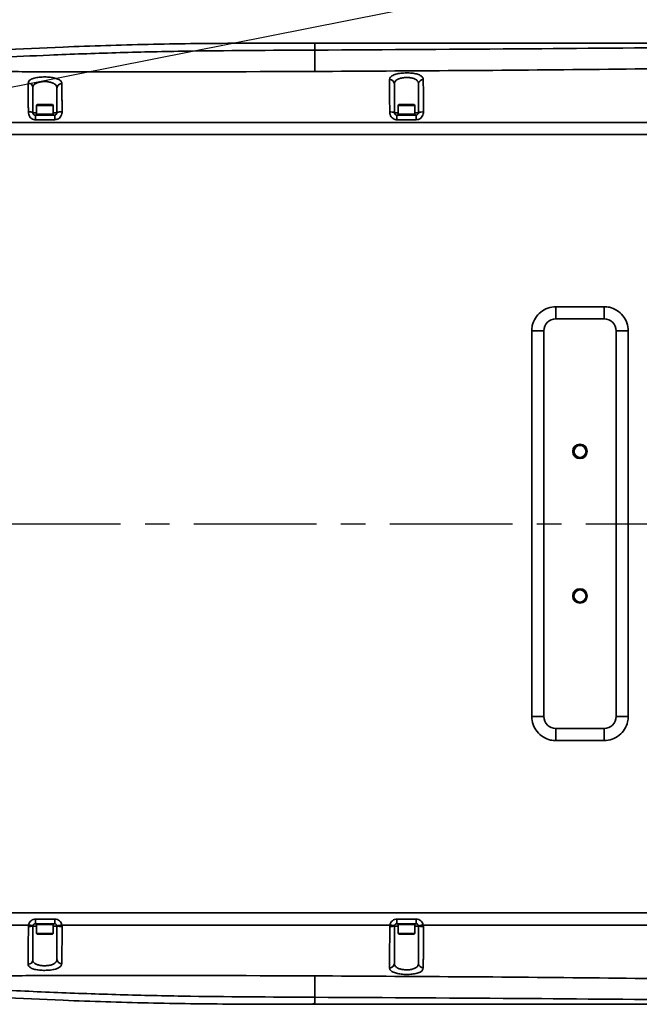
# Model space of a CAD drawing. Header units: millimetres. Extents: x -10540 to 6039, y -7467 to 6433.
# Tile 78 of 236: x -3473 to -3216, y -2253 to -1845. Entities that reach past the tile are written whole.
import ezdxf

# ---------------------------------------------------------------- set-up
doc = ezdxf.new("R2010")
doc.units = ezdxf.units.MM
doc.header["$LTSCALE"] = 8
doc.header["$PDSIZE"] = -1
doc.linetypes.add('CENTER', pattern=[10.16, 6.35, -1.27, 1.27, -1.27])
doc.layers.get('Defpoints').update_dxf_attribs({"true_color": 0x5e5e5e})
doc.layers.add('细实线层', color=7, linetype='Continuous')
doc.dimstyles.new('ISO-25', dxfattribs={"dimscale": 20, "dimtxt": 5, "dimasz": 6, "dimexe": 6, "dimexo": 0.625, "dimtad": 1, "dimtoh": 1, "dimdec": 0, "dimtxsty": 'Standard', "dimcen": 2.5, "dimclrd": 1, "dimclre": 1, "dimclrt": 4, "dimadec": 1, "dimazin": 2, "dimtfac": 1, "dimtdec": 0, "dimtmove": 0, "dimatfit": 0, "dimfxl": 1, "dimarcsym": 0})

# ---------------------------------------------------------------- blocks, each defined once
blk = doc.blocks.new('*D82')
at = {"color": 1, "lineweight": -2, "transparency": 16777216}
blk.add_line((-4390.83, -2053.67), (-1914.8, -1562.84), dxfattribs=at)
at = {"color": 1, "transparency": 16777216}
blk.add_solid([(-1918.68, -1543.23), (-1910.91, -1582.46), (-1797.09, -1539.51)], dxfattribs=at)
at = {"layer": 'Defpoints', "color": 0, "transparency": 16777216}
for p in [(-1797.09, -1539.51), (-4390.83, -2053.67)]:
    blk.add_point(p, dxfattribs=at)
at = {"color": 4, "transparency": 16777216, "insert": (-2280.77, -1551.29), "char_height": 100, "attachment_point": 5, "rotation": 11.2124}
blk.add_mtext('{\\H1.4x;R2644}', dxfattribs=at)
blk = doc.blocks.new('*U99')
at = {"color": 0, "linetype": 'CENTER', "transparency": 16777216}
blk.add_line((14.5, 0), (1735.63, 0), dxfattribs=at)
blk = doc.blocks.new('*D106')
at = {"layer": 'Defpoints', "color": 0, "transparency": 16777216}
for p in [(-3956.9, -1811.56), (-4390.83, -2053.67)]:
    blk.add_point(p, dxfattribs=at)
at = {"layer": '细实线层', "color": 1, "lineweight": -2, "transparency": 16777216}
for p, q in [((-3852.11, -1753.1), (-3557.28, -1588.6)), ((-3557.28, -1588.6), (-3268.94, -1588.6)), ((-4390.83, -2053.67), (-3956.9, -1811.56))]:
    blk.add_line(p, q, dxfattribs=at)
at = {"layer": '细实线层', "color": 1, "transparency": 16777216}
blk.add_solid([(-3861.85, -1735.63), (-3842.36, -1770.56), (-3956.9, -1811.56)], dxfattribs=at)
at = {"layer": '细实线层', "color": 4, "transparency": 16777216, "insert": (-3406.86, -1526.1), "char_height": 100, "attachment_point": 5}
blk.add_mtext('R497', dxfattribs=at)

msp = doc.modelspace()

# ---------------------------------------------------------------- linework, layer by layer
at = {"linetype": 'Continuous', "lineweight": 35}
for p, q in [((-3351.02, -1854.28), (-3350.83, -1854.27)), ((-3465.98, -1879.82), (-3466.33, -1880.17)), ((-3466.33, -1880.17), (-3466.33, -1883.82)), ((-3464.16, -1880.17), (-3466.33, -1880.17)), ((-3465.98, -1879.82), (-3464.03, -1879.82)), ((-3459.33, -1880.17), (-3464.16, -1880.17)), ((-3464.03, -1879.82), (-3459.68, -1879.82)), ((-3459.33, -1880.17), (-3459.68, -1879.82)), ((-3459.33, -1883.82), (-3459.33, -1880.17)), ((-3315.98, -1879.82), (-3316.33, -1880.17)), ((-3316.33, -1880.17), (-3316.33, -1883.82)), ((-3314.16, -1880.17), (-3316.33, -1880.17)), ((-3315.98, -1879.82), (-3314.03, -1879.82)), ((-3309.33, -1880.17), (-3314.16, -1880.17)), ((-3314.03, -1879.82), (-3309.68, -1879.82)), ((-3309.33, -1880.17), (-3309.68, -1879.82)), ((-3309.33, -1883.82), (-3309.33, -1880.17)), ((-3467.83, -1883.17), (-3466.33, -1883.17)), ((-3466.83, -1884.17), (-3458.83, -1884.17)), ((-3466.33, -1883.82), (-3466.33, -1884.17)), ((-3464.16, -1883.82), (-3466.33, -1883.82)), ((-3459.33, -1883.82), (-3466.33, -1883.82)), ((-3459.33, -1883.82), (-3464.16, -1883.82)), ((-3459.33, -1883.17), (-3457.83, -1883.17)), ((-3459.33, -1884.17), (-3459.33, -1883.82)), ((-3317.83, -1883.17), (-3316.33, -1883.17)), ((-3316.83, -1884.17), (-3308.83, -1884.17)), ((-3316.33, -1883.82), (-3316.33, -1884.17)), ((-3314.16, -1883.82), (-3316.33, -1883.82)), ((-3309.33, -1883.82), (-3316.33, -1883.82)), ((-3309.33, -1883.82), (-3314.16, -1883.82)), ((-3309.33, -1883.17), (-3307.83, -1883.17)), ((-3309.33, -1884.17), (-3309.33, -1883.82)), ((-3230.83, -1968.67), (-3230.82, -1963.67)), ((-3230.83, -1968.67), (-3250.83, -1968.67)), ((-3260.85, -2053.67), (-3260.85, -1973.67)), ((-3255.83, -1973.67), (-3260.85, -1973.67)), ((-3255.83, -1973.67), (-3255.83, -2133.67)), ((-3225.83, -2133.67), (-3225.83, -1973.67)), ((-3220.82, -1973.67), (-3225.83, -1973.67)), ((-3220.82, -1973.67), (-3220.82, -2053.67)), ((-3260.85, -2133.67), (-3260.85, -2053.67)), ((-3220.82, -2053.67), (-3220.82, -2133.67)), ((-3255.83, -2133.67), (-3260.85, -2133.67)), ((-3220.82, -2133.67), (-3225.83, -2133.67)), ((-3250.83, -2138.67), (-3230.83, -2138.67)), ((-3469.69, -2220.72), (-3469.64, -2220.17)), ((-3467.81, -2220.48), (-3467.83, -2220.67)), ((-3466.33, -2220.67), (-3467.83, -2220.67)), ((-3458.83, -2219.67), (-3466.83, -2219.67)), ((-3466.33, -2219.67), (-3466.33, -2220.02)), ((-3466.33, -2220.02), (-3466.33, -2223.67)), ((-3466.33, -2220.02), (-3459.33, -2220.02)), ((-3459.33, -2220.02), (-3459.33, -2219.67)), ((-3459.33, -2223.67), (-3459.33, -2220.02)), ((-3457.83, -2220.67), (-3459.33, -2220.67)), ((-3457.83, -2220.67), (-3457.84, -2220.48)), ((-3455.76, -2220.17), (-3455.71, -2220.72)), ((-3319.79, -2220.72), (-3319.74, -2220.17)), ((-3317.81, -2220.48), (-3317.83, -2220.67)), ((-3316.33, -2220.67), (-3317.83, -2220.67)), ((-3308.83, -2219.67), (-3316.83, -2219.67)), ((-3316.33, -2219.67), (-3316.33, -2220.02)), ((-3316.33, -2220.02), (-3316.33, -2223.67)), ((-3316.33, -2220.02), (-3309.33, -2220.02)), ((-3309.33, -2220.02), (-3309.33, -2219.67)), ((-3309.33, -2223.67), (-3309.33, -2220.02)), ((-3307.83, -2220.67), (-3309.33, -2220.67)), ((-3307.83, -2220.67), (-3307.84, -2220.48)), ((-3305.85, -2220.17), (-3305.8, -2220.72)), ((-3466.33, -2223.67), (-3465.98, -2224.02)), ((-3466.33, -2223.67), (-3459.33, -2223.67)), ((-3459.68, -2224.02), (-3465.98, -2224.02)), ((-3459.68, -2224.02), (-3459.33, -2223.67)), ((-3316.33, -2223.67), (-3315.98, -2224.02)), ((-3316.33, -2223.67), (-3309.33, -2223.67)), ((-3309.68, -2224.02), (-3315.98, -2224.02)), ((-3309.68, -2224.02), (-3309.33, -2223.67))]:
    msp.add_line(p, q, dxfattribs=at)
at = {"linetype": 'Continuous', "lineweight": 35, "flags": 128}
msp.add_lwpolyline([(-3230.82, -2143.67), (-3230.82, -2142.69), (-3230.82, -2141.75), (-3230.82, -2140.89), (-3230.82, -2140.13), (-3230.83, -2139.51), (-3230.83, -2139.05), (-3230.83, -2138.76), (-3230.83, -2138.67)], dxfattribs=at)
at = {"linetype": 'Continuous', "lineweight": 35}
for centre, radius in [((-3240.83, -2023.67), 3), ((-3240.83, -2023.67), 2.5), ((-3240.83, -2083.67), 3), ((-3240.83, -2083.67), 2.5)]:
    msp.add_circle(centre, radius, dxfattribs=at)
for centre, radius, start, end in [((-3469.74, -1872.8), 1.92, 2.4884, 91.4385), ((-3319.74, -1871.35), 1.91, 2.9366, 92.7688), ((-3305.92, -1871.32), 1.91, 87.4289, 176.9744), ((-3455.91, -1873.06), 1.92, 86.551, 177.0684), ((-3469.27, -1885.47), 2.72, 57.9185, 99.039), ((-3456.24, -1885.97), 3.22, 80.4314, 119.4586), ((-3319.32, -1886.6), 3.75, 66.5798, 97.289), ((-3306.3, -1886.87), 4, 82.776, 112.4091), ((-3474.15, -1885.62), 7.47, 356.4088, 11.266), ((-3466.57, -1885.62), 7.88, 356.5945, 10.6679), ((-3344.05, -1885.63), 27.27, 359.0074, 3.0699), ((-3339.19, -1885.63), 30.4, 359.1095, 2.7532), ((-2904, -1964.92), 346.84, 179.7935, 180.6195), ((-3250.83, -1973.67), 5, 90, 180), ((-3230.83, -1973.67), 5, 0, 90), ((-3250.83, -2133.67), 5, 180, 270), ((-3230.83, -2133.67), 5, 270, 0), ((-2904, -2142.42), 346.84, 179.3805, 180.2065), ((-3474.26, -2218.19), 7.58, 348.8074, 3.6031), ((-3466.69, -2218.2), 8, 349.4014, 3.4161), ((-3344.31, -2218.2), 27.53, 356.9405, 0.9958), ((-3339.51, -2218.2), 30.71, 357.2583, 0.8925), ((-3469.25, -2205.07), 15.66, 268.3658, 275.2097), ((-3456.26, -2202.13), 18.61, 265.1621, 271.696), ((-3319.3, -2203.42), 17.31, 268.3954, 274.9022), ((-3306.31, -2202.59), 18.14, 265.2007, 271.6177), ((-3455.91, -2234.27), 1.92, 182.9316, 273.449), ((-3469.74, -2234.54), 1.92, 268.5615, 357.5116), ((-3319.74, -2235.98), 1.91, 267.2312, 357.0634), ((-3305.92, -2236.02), 1.91, 183.0256, 272.5711)]:
    msp.add_arc(centre, radius, start, end, dxfattribs=at)
for points, knots in [([(-3351.02, -1854.27), (-3362.28, -1854.28), (-3385.27, -1854.3), (-3420.01, -1854.7), (-3461.1, -1856.04), (-3508.04, -1858.52), (-3543.23, -1860.81), (-3560.83, -1861.95)], [0, 0, 0, 0, 0.160789, 0.328519, 0.496284, 0.748074, 1, 1, 1, 1]), ([(-3350.83, -1854.27), (-3339.78, -1854.27), (-3317.38, -1854.26), (-3283.45, -1854.27), (-3248.93, -1854.27), (-3214.12, -1854.28), (-3179.32, -1854.27), (-3144.84, -1854.27), (-3113.31, -1854.26), (-3084.87, -1854.26), (-3059.58, -1854.28), (-3035.1, -1854.31), (-3011.54, -1854.37), (-2990.51, -1854.46), (-2971.94, -1854.57), (-2955.76, -1854.71), (-2940.34, -1854.89), (-2925.72, -1855.1), (-2916.24, -1855.29), (-2911.64, -1855.39)], [0, 0, 0, 0, 0.0754819, 0.1529621, 0.2317924, 0.311285, 0.3907469, 0.4694878, 0.5468344, 0.6060767, 0.6637596, 0.7195898, 0.7733043, 0.8246754, 0.8632482, 0.9001345, 0.9352636, 0.9685728, 1, 1, 1, 1]), ([(-3350.83, -1854.27), (-3350.83, -1854.27), (-3350.83, -1854.27), (-3350.83, -1854.67), (-3350.83, -1855.49), (-3350.83, -1856.62), (-3350.83, -1857.18)], [0, 0, 0, 0, 0.250028, 0.500036, 0.750026, 1, 1, 1, 1]), ([(-3350.83, -1857.19), (-3350.83, -1857.19), (-3369.17, -1857.28), (-3396.7, -1857.4), (-3433.39, -1858.23), (-3458.97, -1859.17), (-3482.61, -1860.23), (-3504.32, -1861.34), (-3526.02, -1862.53), (-3540.65, -1863.54), (-3548.04, -1863.95), (-3548.2, -1863.96)], [0, 0, 0, 0, 0.000005, 0.278646, 0.417981, 0.557316, 0.667361, 0.777422, 0.887456, 0.997465, 1, 1, 1, 1]), ([(-3350.83, -1857.19), (-3321.05, -1857.03), (-3265.65, -1856.73), (-3184.62, -1855.98), (-3107.72, -1855.73), (-3052.14, -1856.06), (-3017.85, -1856.35), (-3004.86, -1856.43), (-2991.9, -1856.47), (-2979.03, -1856.47), (-2966.33, -1856.43), (-2953, -1856.33), (-2939.2, -1856.17), (-2925.02, -1855.99), (-2916.09, -1855.94), (-2911.63, -1855.91)], [0, 0, 0, 0, 0.200813, 0.373704, 0.546598, 0.719492, 0.748637, 0.777893, 0.807153, 0.836343, 0.865439, 0.894476, 0.929626, 0.964843, 1, 1, 1, 1]), ([(-3350.83, -1866.06), (-3350.83, -1865.21), (-3350.83, -1863.53), (-3350.83, -1860.64), (-3350.83, -1858.57), (-3350.83, -1857.19)], [0, 0, 0, 0, 0.249978, 0.499976, 1, 1, 1, 1]), ([(-3350.83, -1866.06), (-3358.41, -1866.09), (-3396.35, -1866.22), (-3438.33, -1866.22), (-3472.73, -1866.14), (-3476.78, -1866.14)], [0, 0, 0, 0, 0.180716, 0.903582, 1, 1, 1, 1]), ([(-2911.75, -1863.52), (-2915.18, -1863.63), (-2922.05, -1863.85), (-2932.82, -1864.18), (-2943.92, -1864.44), (-2955.31, -1864.61), (-2966.84, -1864.71), (-2978.44, -1864.72), (-2989.78, -1864.65), (-3004.83, -1864.46), (-3046.35, -1864.06), (-3103.97, -1863.87), (-3173.68, -1864.48), (-3252.41, -1865.5), (-3311.46, -1865.83), (-3350.83, -1866.06)], [0, 0, 0, 0, 0.025854, 0.051707, 0.077931, 0.104226, 0.130587, 0.156958, 0.183245, 0.207606, 0.259137, 0.465265, 0.598949, 0.732634, 1, 1, 1, 1]), ([(-3319.83, -1869.44), (-3319.75, -1869.07), (-3319.59, -1868.32), (-3318.27, -1867.49), (-3316.34, -1866.93), (-3314.05, -1866.66), (-3311.7, -1866.64), (-3309.52, -1866.87), (-3307.7, -1867.33), (-3306.4, -1868.03), (-3305.88, -1868.77), (-3305.84, -1869.27), (-3305.83, -1869.41)], [0, 0, 0, 0, 0.1195941, 0.2376854, 0.3472807, 0.4495784, 0.5478671, 0.6451058, 0.7439607, 0.8470012, 0.9568141, 1, 1, 1, 1]), ([(-3469.79, -1870.88), (-3469.72, -1870.53), (-3469.56, -1869.85), (-3468.27, -1869.08), (-3466.36, -1868.57), (-3464.08, -1868.33), (-3461.74, -1868.34), (-3459.55, -1868.59), (-3457.71, -1869.06), (-3456.39, -1869.77), (-3455.85, -1870.51), (-3455.81, -1871), (-3455.79, -1871.14)], [0, 0, 0, 0, 0.117429, 0.233494, 0.342242, 0.444501, 0.543162, 0.641004, 0.740644, 0.844612, 0.955343, 1, 1, 1, 1]), ([(-3469.7, -1882.78), (-3469.7, -1882.12), (-3469.7, -1880.79), (-3469.72, -1878.34), (-3469.75, -1875.86), (-3469.77, -1873.62), (-3469.78, -1872.04), (-3469.79, -1871.21), (-3469.79, -1870.88)], [0, 0, 0, 0, 0.115421, 0.230741, 0.454967, 0.658139, 0.861886, 1, 1, 1, 1]), ([(-3457.83, -1872.96), (-3457.83, -1872.82), (-3457.86, -1872.36), (-3458.24, -1871.65), (-3459.18, -1870.96), (-3460.49, -1870.49), (-3462.06, -1870.25), (-3463.74, -1870.24), (-3465.36, -1870.48), (-3466.73, -1870.98), (-3467.66, -1871.73), (-3467.77, -1872.38), (-3467.83, -1872.71)], [0, 0, 0, 0, 0.045451, 0.157496, 0.261712, 0.360763, 0.457498, 0.554897, 0.656122, 0.764452, 0.881053, 1, 1, 1, 1]), ([(-3319.79, -1882.89), (-3319.79, -1881.99), (-3319.79, -1880.19), (-3319.8, -1877.74), (-3319.81, -1875.65), (-3319.82, -1873.56), (-3319.82, -1871.39), (-3319.83, -1870.13), (-3319.83, -1869.44)], [0, 0, 0, 0, 0.146, 0.291683, 0.422034, 0.552584, 0.75477, 1, 1, 1, 1]), ([(-3307.83, -1871.22), (-3307.83, -1871.08), (-3307.86, -1870.61), (-3308.22, -1869.9), (-3309.15, -1869.22), (-3310.45, -1868.77), (-3312.01, -1868.55), (-3313.69, -1868.57), (-3315.33, -1868.83), (-3316.72, -1869.38), (-3317.66, -1870.19), (-3317.77, -1870.9), (-3317.83, -1871.26)], [0, 0, 0, 0, 0.043952, 0.154958, 0.258096, 0.356268, 0.452381, 0.549431, 0.650717, 0.759912, 0.878632, 1, 1, 1, 1]), ([(-3305.83, -1869.41), (-3305.83, -1870.02), (-3305.83, -1871.25), (-3305.82, -1873.36), (-3305.81, -1875.52), (-3305.81, -1877.57), (-3305.8, -1879.86), (-3305.8, -1881.68), (-3305.8, -1882.7), (-3305.8, -1882.9)], [0, 0, 0, 0, 0.2183705, 0.4361109, 0.5682077, 0.7001101, 0.8339921, 0.9680715, 1, 1, 1, 1]), ([(-3467.83, -1872.71), (-3467.83, -1873.03), (-3467.83, -1873.81), (-3467.83, -1875.26), (-3467.83, -1877.28), (-3467.83, -1879.86), (-3467.83, -1882.06), (-3467.83, -1883.17)], [0, 0, 0, 0, 0.148149, 0.359038, 0.569283, 0.784505, 1, 1, 1, 1]), ([(-3457.83, -1883.17), (-3457.83, -1882.57), (-3457.83, -1881.37), (-3457.83, -1879.7), (-3457.83, -1878.18), (-3457.83, -1876.43), (-3457.83, -1874.62), (-3457.83, -1873.52), (-3457.83, -1872.96)], [0, 0, 0, 0, 0.121446, 0.246869, 0.371485, 0.499316, 0.746748, 1, 1, 1, 1]), ([(-3455.79, -1871.14), (-3455.79, -1871.74), (-3455.78, -1872.92), (-3455.76, -1874.91), (-3455.74, -1876.88), (-3455.73, -1878.59), (-3455.72, -1880.43), (-3455.71, -1881.85), (-3455.71, -1882.64), (-3455.71, -1882.8)], [0, 0, 0, 0, 0.2394063, 0.4780845, 0.6082647, 0.7382312, 0.8553565, 0.972545, 1, 1, 1, 1]), ([(-3317.83, -1871.26), (-3317.83, -1871.83), (-3317.83, -1872.99), (-3317.83, -1874.94), (-3317.83, -1876.89), (-3317.83, -1878.7), (-3317.83, -1880.82), (-3317.83, -1882.37), (-3317.83, -1883.17)], [0, 0, 0, 0, 0.2302073, 0.4647452, 0.5900158, 0.718353, 0.8564284, 1, 1, 1, 1]), ([(-3307.83, -1883.17), (-3307.83, -1882.99), (-3307.83, -1882.1), (-3307.83, -1880.53), (-3307.83, -1878.54), (-3307.83, -1876.78), (-3307.83, -1874.84), (-3307.83, -1872.92), (-3307.83, -1871.78), (-3307.83, -1871.22)], [0, 0, 0, 0, 0.032041, 0.161366, 0.29047, 0.418804, 0.547355, 0.773325, 1, 1, 1, 1]), ([(-3466.7, -1886.09), (-3466.95, -1886.07), (-3467.53, -1886.03), (-3468.39, -1885.61), (-3469.13, -1884.87), (-3469.61, -1883.88), (-3469.67, -1883.16), (-3469.7, -1882.78)], [0, 0, 0, 0, 0.151717, 0.353969, 0.559138, 0.774005, 1, 1, 1, 1]), ([(-3455.71, -1882.8), (-3455.72, -1883.05), (-3455.76, -1883.66), (-3456.1, -1884.6), (-3456.78, -1885.43), (-3457.68, -1885.99), (-3458.37, -1886.06), (-3458.7, -1886.09)], [0, 0, 0, 0, 0.153767, 0.377555, 0.590423, 0.796473, 1, 1, 1, 1]), ([(-3316.79, -1886.1), (-3317.02, -1886.08), (-3317.59, -1886.04), (-3318.44, -1885.66), (-3319.19, -1884.94), (-3319.7, -1883.97), (-3319.76, -1883.25), (-3319.79, -1882.89)], [0, 0, 0, 0, 0.140922, 0.347742, 0.557672, 0.774765, 1, 1, 1, 1]), ([(-3305.8, -1882.9), (-3305.81, -1883.14), (-3305.85, -1883.74), (-3306.2, -1884.65), (-3306.88, -1885.46), (-3307.78, -1886), (-3308.46, -1886.06), (-3308.79, -1886.1)], [0, 0, 0, 0, 0.151428, 0.371837, 0.584873, 0.793308, 1, 1, 1, 1]), ([(-2911.75, -1887.17), (-2913.02, -1887.17), (-2915.91, -1887.17), (-2920.8, -1887.17), (-2926.79, -1887.17), (-2933.87, -1887.17), (-2942.05, -1887.17), (-2951.3, -1887.17), (-2961.59, -1887.17), (-2972.9, -1887.17), (-2985.18, -1887.17), (-2998.95, -1887.17), (-3014.24, -1887.17), (-3031.04, -1887.17), (-3048.74, -1887.17), (-3067.26, -1887.17), (-3088.59, -1887.17), (-3112.74, -1887.17), (-3139.66, -1887.17), (-3168.05, -1887.17), (-3197.7, -1887.17), (-3228.38, -1887.17), (-3258.99, -1887.17), (-3289.29, -1887.17), (-3319.07, -1887.17), (-3348.11, -1887.17), (-3375.51, -1887.17), (-3401.17, -1887.17), (-3425.04, -1887.17), (-3447.82, -1887.17), (-3469.47, -1887.17), (-3489.93, -1887.17), (-3503.15, -1887.17), (-3509.57, -1887.17)], [0, 0, 0, 0, 0.006355, 0.014526, 0.02454, 0.036402, 0.050099, 0.065598, 0.082853, 0.101802, 0.122373, 0.144481, 0.170954, 0.199098, 0.228763, 0.259791, 0.29202, 0.335763, 0.380903, 0.427067, 0.478164, 0.529583, 0.580888, 0.631672, 0.681563, 0.730224, 0.777356, 0.819001, 0.858981, 0.897161, 0.933437, 0.967732, 1, 1, 1, 1]), ([(-3467.83, -1883.17), (-3467.82, -1883.27), (-3467.8, -1883.48), (-3467.63, -1883.79), (-3467.39, -1884.02), (-3467.1, -1884.15), (-3466.91, -1884.16), (-3466.83, -1884.17)], [0, 0, 0, 0, 0.220638, 0.427731, 0.632429, 0.841053, 1, 1, 1, 1]), ([(-3458.7, -1886.09), (-3460.03, -1886.09), (-3462.7, -1886.09), (-3465.36, -1886.09), (-3466.7, -1886.09)], [0, 0, 0, 0, 0.499443, 1, 1, 1, 1]), ([(-3458.83, -1884.17), (-3458.71, -1884.16), (-3458.49, -1884.13), (-3458.19, -1883.96), (-3457.96, -1883.7), (-3457.84, -1883.42), (-3457.83, -1883.24), (-3457.83, -1883.17)], [0, 0, 0, 0, 0.2090854, 0.4192091, 0.6315912, 0.8497842, 1, 1, 1, 1]), ([(-3317.83, -1883.17), (-3317.82, -1883.28), (-3317.8, -1883.49), (-3317.63, -1883.8), (-3317.37, -1884.03), (-3317.09, -1884.15), (-3316.9, -1884.16), (-3316.83, -1884.17)], [0, 0, 0, 0, 0.220507, 0.433831, 0.644523, 0.855435, 1, 1, 1, 1]), ([(-3308.79, -1886.1), (-3310.13, -1886.1), (-3312.79, -1886.1), (-3315.46, -1886.1), (-3316.79, -1886.1)], [0, 0, 0, 0, 0.500157, 1, 1, 1, 1]), ([(-3308.83, -1884.17), (-3308.71, -1884.16), (-3308.49, -1884.13), (-3308.19, -1883.96), (-3307.96, -1883.71), (-3307.84, -1883.42), (-3307.83, -1883.24), (-3307.83, -1883.17)], [0, 0, 0, 0, 0.210972, 0.422484, 0.635334, 0.851648, 1, 1, 1, 1]), ([(-2911.75, -1892.17), (-2914.64, -1892.17), (-2920.42, -1892.17), (-2929.3, -1892.17), (-2938.13, -1892.17), (-2946.98, -1892.17), (-2955.63, -1892.17), (-2965.98, -1892.17), (-2977.96, -1892.17), (-2991.56, -1892.17), (-3012.89, -1892.17), (-3042.04, -1892.17), (-3081.32, -1892.17), (-3122.95, -1892.17), (-3166.83, -1892.17), (-3205.41, -1892.17), (-3238.68, -1892.17), (-3266.7, -1892.17), (-3294.83, -1892.17), (-3322.81, -1892.17), (-3350.7, -1892.17), (-3376.39, -1892.17), (-3400.28, -1892.17), (-3422.33, -1892.17), (-3444.68, -1892.17), (-3466.9, -1892.17), (-3488.57, -1892.17), (-3502.67, -1892.17), (-3509.56, -1892.17)], [0, 0, 0, 0, 0.014484, 0.029003, 0.044572, 0.058867, 0.073439, 0.08799, 0.110819, 0.133617, 0.156263, 0.217865, 0.27991, 0.353315, 0.426692, 0.5, 0.546788, 0.593549, 0.640509, 0.687871, 0.73389, 0.780389, 0.816785, 0.853763, 0.891038, 0.929048, 0.965368, 1, 1, 1, 1]), ([(-2921.97, -1892.17), (-2938.28, -1892.17), (-2970.91, -1892.17), (-3023.91, -1892.17), (-3080.99, -1892.17), (-3142.13, -1892.17), (-3203.29, -1892.17), (-3264.5, -1892.17), (-3325.75, -1892.17), (-3380.24, -1892.17), (-3427.91, -1892.17), (-3468.77, -1892.17), (-3495.96, -1892.17), (-3509.56, -1892.17)], [0, 0, 0, 0, 0.083352, 0.166702, 0.270688, 0.374674, 0.478709, 0.582744, 0.68699, 0.791233, 0.860823, 0.930416, 1, 1, 1, 1]), ([(-3260.85, -1973.67), (-3260.81, -1972.93), (-3260.68, -1971.07), (-3259.48, -1968.26), (-3257.22, -1965.72), (-3254.22, -1964), (-3251.97, -1963.78), (-3250.84, -1963.67)], [0, 0, 0, 0, 0.14115, 0.355769, 0.570453, 0.785205, 1, 1, 1, 1]), ([(-3250.84, -1963.67), (-3247.51, -1963.67), (-3240.84, -1963.67), (-3234.16, -1963.67), (-3230.82, -1963.67)], [0, 0, 0, 0, 0.499519, 1, 1, 1, 1]), ([(-3230.82, -1963.67), (-3230.09, -1963.71), (-3228.23, -1963.84), (-3225.41, -1965.03), (-3222.87, -1967.3), (-3221.15, -1970.29), (-3220.93, -1972.54), (-3220.82, -1973.67)], [0, 0, 0, 0, 0.14129, 0.356056, 0.570761, 0.785401, 1, 1, 1, 1]), ([(-3250.84, -2143.67), (-3251.58, -2143.62), (-3253.44, -2143.5), (-3256.26, -2142.3), (-3258.8, -2140.04), (-3260.52, -2137.04), (-3260.74, -2134.79), (-3260.85, -2133.67)], [0, 0, 0, 0, 0.141299, 0.356069, 0.570774, 0.785409, 1, 1, 1, 1]), ([(-3220.82, -2133.67), (-3220.86, -2134.4), (-3220.99, -2136.26), (-3222.19, -2139.07), (-3224.45, -2141.61), (-3227.45, -2143.33), (-3229.7, -2143.56), (-3230.82, -2143.67)], [0, 0, 0, 0, 0.14116, 0.355782, 0.570464, 0.785211, 1, 1, 1, 1]), ([(-3230.82, -2143.67), (-3234.16, -2143.67), (-3240.83, -2143.67), (-3247.5, -2143.67), (-3250.84, -2143.67)], [0, 0, 0, 0, 0.499519, 1, 1, 1, 1]), ([(-2911.75, -2215.17), (-2914.64, -2215.17), (-2920.42, -2215.17), (-2929.3, -2215.17), (-2938.13, -2215.17), (-2946.98, -2215.17), (-2955.63, -2215.17), (-2965.98, -2215.17), (-2977.96, -2215.17), (-2991.56, -2215.17), (-3012.89, -2215.17), (-3042.04, -2215.17), (-3081.32, -2215.17), (-3122.95, -2215.17), (-3166.83, -2215.17), (-3205.41, -2215.17), (-3238.68, -2215.17), (-3266.7, -2215.17), (-3294.83, -2215.17), (-3322.81, -2215.17), (-3350.7, -2215.17), (-3376.39, -2215.17), (-3400.28, -2215.17), (-3422.33, -2215.17), (-3444.68, -2215.17), (-3466.9, -2215.17), (-3488.57, -2215.17), (-3502.67, -2215.17), (-3509.56, -2215.17)], [0, 0, 0, 0, 0.014484, 0.029003, 0.044572, 0.058867, 0.073439, 0.08799, 0.110819, 0.133617, 0.156263, 0.217865, 0.27991, 0.353315, 0.426692, 0.5, 0.546788, 0.593549, 0.640509, 0.687871, 0.73389, 0.780389, 0.816785, 0.853763, 0.891038, 0.929048, 0.965368, 1, 1, 1, 1]), ([(-3509.56, -2215.17), (-3496.09, -2215.17), (-3469.16, -2215.17), (-3428.69, -2215.17), (-3388.19, -2215.17), (-3343.13, -2215.17), (-3293.51, -2215.17), (-3239.33, -2215.17), (-3183.28, -2215.17), (-3125.37, -2215.17), (-3065.58, -2215.17), (-3005.79, -2215.17), (-2957.93, -2215.17), (-2929.99, -2215.17), (-2921.97, -2215.17)], [0, 0, 0, 0, 0.0689223, 0.1378545, 0.2067932, 0.2757242, 0.367855, 0.4599896, 0.5521221, 0.6538187, 0.7555153, 0.8572598, 0.9590042, 1, 1, 1, 1]), ([(-3469.64, -2220.17), (-3469.53, -2219.81), (-3469.33, -2219.12), (-3468.6, -2218.34), (-3467.71, -2217.82), (-3467.03, -2217.75), (-3466.7, -2217.72)], [0, 0, 0, 0, 0.26873, 0.512275, 0.756168, 1, 1, 1, 1]), ([(-3466.7, -2217.72), (-3465.37, -2217.72), (-3462.7, -2217.72), (-3460.04, -2217.72), (-3458.7, -2217.72)], [0, 0, 0, 0, 0.499445, 1, 1, 1, 1]), ([(-3458.7, -2217.72), (-3458.33, -2217.76), (-3457.62, -2217.84), (-3456.71, -2218.41), (-3456.04, -2219.19), (-3455.85, -2219.84), (-3455.76, -2220.17)], [0, 0, 0, 0, 0.269121, 0.512915, 0.756421, 1, 1, 1, 1]), ([(-3319.74, -2220.17), (-3319.63, -2219.81), (-3319.42, -2219.12), (-3318.7, -2218.34), (-3317.8, -2217.82), (-3317.13, -2217.75), (-3316.79, -2217.72)], [0, 0, 0, 0, 0.269712, 0.513146, 0.756585, 1, 1, 1, 1]), ([(-3316.79, -2217.72), (-3315.46, -2217.72), (-3312.79, -2217.72), (-3310.13, -2217.72), (-3308.79, -2217.72)], [0, 0, 0, 0, 0.500159, 1, 1, 1, 1]), ([(-3308.79, -2217.72), (-3308.42, -2217.76), (-3307.71, -2217.84), (-3306.8, -2218.41), (-3306.13, -2219.19), (-3305.94, -2219.84), (-3305.85, -2220.17)], [0, 0, 0, 0, 0.268928, 0.512584, 0.756276, 1, 1, 1, 1]), ([(-3469.64, -2220.17), (-3476.5, -2220.17), (-3489.82, -2220.17), (-3503.12, -2220.17), (-3509.57, -2220.17)], [0, 0, 0, 0, 0.515272, 1, 1, 1, 1]), ([(-3469.79, -2236.46), (-3469.79, -2235.98), (-3469.78, -2235.04), (-3469.77, -2233.27), (-3469.75, -2231.3), (-3469.72, -2229.13), (-3469.71, -2226.92), (-3469.7, -2224.52), (-3469.69, -2222.44), (-3469.69, -2221.17), (-3469.69, -2220.72)], [0, 0, 0, 0, 0.1591591, 0.3184815, 0.4765262, 0.5936652, 0.7105531, 0.8238431, 0.9375389, 1, 1, 1, 1]), ([(-3467.83, -2220.67), (-3467.83, -2221.1), (-3467.83, -2222.22), (-3467.83, -2224.07), (-3467.83, -2226.12), (-3467.83, -2228.01), (-3467.83, -2229.69), (-3467.83, -2231.17), (-3467.83, -2232.93), (-3467.83, -2233.94), (-3467.83, -2234.62)], [0, 0, 0, 0, 0.066624, 0.175341, 0.286572, 0.394298, 0.506817, 0.627545, 0.748476, 1, 1, 1, 1]), ([(-3466.83, -2219.67), (-3466.94, -2219.68), (-3467.16, -2219.7), (-3467.46, -2219.87), (-3467.7, -2220.13), (-3467.77, -2220.36), (-3467.81, -2220.48)], [0, 0, 0, 0, 0.2459, 0.490308, 0.732954, 1, 1, 1, 1]), ([(-3457.84, -2220.48), (-3457.87, -2220.37), (-3457.94, -2220.15), (-3458.16, -2219.89), (-3458.46, -2219.71), (-3458.7, -2219.68), (-3458.83, -2219.67)], [0, 0, 0, 0, 0.243013, 0.485524, 0.730075, 1, 1, 1, 1]), ([(-3457.83, -2234.37), (-3457.83, -2234.06), (-3457.83, -2233.29), (-3457.83, -2231.84), (-3457.83, -2230.12), (-3457.83, -2228.33), (-3457.83, -2226.31), (-3457.83, -2223.69), (-3457.83, -2221.68), (-3457.83, -2220.67)], [0, 0, 0, 0, 0.119128, 0.288798, 0.457951, 0.565924, 0.673664, 0.836014, 1, 1, 1, 1]), ([(-3455.71, -2220.72), (-3455.71, -2221.87), (-3455.71, -2224.14), (-3455.72, -2227.14), (-3455.74, -2229.48), (-3455.75, -2231.53), (-3455.77, -2233.46), (-3455.79, -2235.03), (-3455.79, -2235.86), (-3455.79, -2236.19)], [0, 0, 0, 0, 0.165596, 0.329734, 0.443431, 0.557336, 0.722454, 0.888034, 1, 1, 1, 1]), ([(-3319.74, -2220.17), (-3327.92, -2220.17), (-3344.07, -2220.17), (-3367.95, -2220.17), (-3391.1, -2220.17), (-3413.44, -2220.17), (-3434.91, -2220.17), (-3448.91, -2220.17), (-3455.76, -2220.17)], [0, 0, 0, 0, 0.1803589, 0.3560484, 0.5263817, 0.6908285, 0.8488652, 1, 1, 1, 1]), ([(-3319.83, -2237.89), (-3319.83, -2237.27), (-3319.82, -2236.03), (-3319.82, -2233.9), (-3319.81, -2231.73), (-3319.8, -2229.7), (-3319.79, -2227.42), (-3319.79, -2224.41), (-3319.79, -2222.15), (-3319.79, -2220.72)], [0, 0, 0, 0, 0.185709, 0.370857, 0.479811, 0.5886, 0.699395, 0.810352, 1, 1, 1, 1]), ([(-3317.83, -2220.67), (-3317.83, -2222), (-3317.83, -2224.05), (-3317.83, -2226.75), (-3317.83, -2228.71), (-3317.83, -2230.47), (-3317.83, -2232.41), (-3317.83, -2234.35), (-3317.83, -2235.5), (-3317.83, -2236.08)], [0, 0, 0, 0, 0.196536, 0.302323, 0.407932, 0.512827, 0.617906, 0.808643, 1, 1, 1, 1]), ([(-3316.83, -2219.67), (-3316.94, -2219.68), (-3317.16, -2219.7), (-3317.46, -2219.87), (-3317.7, -2220.13), (-3317.77, -2220.36), (-3317.81, -2220.48)], [0, 0, 0, 0, 0.243486, 0.486818, 0.730155, 1, 1, 1, 1]), ([(-3307.84, -2220.48), (-3307.87, -2220.37), (-3307.94, -2220.16), (-3308.16, -2219.9), (-3308.46, -2219.71), (-3308.7, -2219.68), (-3308.83, -2219.67)], [0, 0, 0, 0, 0.243822, 0.487672, 0.731348, 1, 1, 1, 1]), ([(-3307.83, -2236.12), (-3307.83, -2235.3), (-3307.83, -2234.1), (-3307.83, -2231.9), (-3307.83, -2230.12), (-3307.83, -2228.21), (-3307.83, -2226.05), (-3307.83, -2223.5), (-3307.83, -2221.61), (-3307.83, -2220.67)], [0, 0, 0, 0, 0.26272, 0.389678, 0.516321, 0.617819, 0.719325, 0.859357, 1, 1, 1, 1]), ([(-3155.8, -2220.17), (-3159.56, -2220.17), (-3174.9, -2220.17), (-3201.9, -2220.17), (-3236.74, -2220.17), (-3271.41, -2220.17), (-3294.43, -2220.17), (-3305.85, -2220.17)], [0, 0, 0, 0, 0.075121, 0.306773, 0.539806, 0.771667, 1, 1, 1, 1]), ([(-3305.8, -2220.72), (-3305.8, -2221.75), (-3305.8, -2223.81), (-3305.8, -2226.64), (-3305.8, -2229.1), (-3305.81, -2231.3), (-3305.82, -2233.33), (-3305.83, -2235.74), (-3305.83, -2237.06), (-3305.83, -2237.92)], [0, 0, 0, 0, 0.138101, 0.2756507, 0.3828416, 0.4900257, 0.6184417, 0.7471412, 1, 1, 1, 1]), ([(-3467.83, -2234.62), (-3467.82, -2234.73), (-3467.79, -2235.16), (-3467.44, -2235.81), (-3466.52, -2236.45), (-3465.21, -2236.88), (-3463.65, -2237.09), (-3461.97, -2237.07), (-3460.33, -2236.81), (-3458.94, -2236.26), (-3458, -2235.44), (-3457.88, -2234.73), (-3457.83, -2234.37)], [0, 0, 0, 0, 0.03981, 0.150298, 0.253746, 0.352476, 0.4491, 0.546579, 0.648361, 0.758294, 0.877859, 1, 1, 1, 1]), ([(-3455.79, -2236.19), (-3455.88, -2236.56), (-3456.04, -2237.31), (-3457.37, -2238.15), (-3459.32, -2238.71), (-3461.61, -2238.98), (-3463.96, -2239), (-3466.14, -2238.79), (-3467.97, -2238.35), (-3469.26, -2237.69), (-3469.75, -2237.02), (-3469.78, -2236.57), (-3469.79, -2236.46)], [0, 0, 0, 0, 0.12033, 0.239319, 0.34979, 0.452712, 0.551455, 0.649092, 0.748294, 0.85146, 0.960786, 1, 1, 1, 1]), ([(-3305.83, -2237.92), (-3305.91, -2238.31), (-3306.07, -2239.06), (-3307.39, -2239.9), (-3309.32, -2240.44), (-3311.6, -2240.68), (-3313.94, -2240.68), (-3316.12, -2240.43), (-3317.95, -2239.96), (-3319.26, -2239.25), (-3319.78, -2238.52), (-3319.82, -2238.03), (-3319.83, -2237.89)], [0, 0, 0, 0, 0.1197523, 0.2380157, 0.3472358, 0.4489703, 0.54687, 0.6440272, 0.7430896, 0.846505, 0.9566446, 1, 1, 1, 1]), ([(-3317.83, -2236.08), (-3317.82, -2236.21), (-3317.79, -2236.68), (-3317.42, -2237.38), (-3316.49, -2238.07), (-3315.18, -2238.53), (-3313.61, -2238.77), (-3311.94, -2238.78), (-3310.31, -2238.53), (-3308.93, -2238.01), (-3307.99, -2237.2), (-3307.88, -2236.48), (-3307.83, -2236.12)], [0, 0, 0, 0, 0.044113, 0.155562, 0.259303, 0.357909, 0.454082, 0.550746, 0.651318, 0.759876, 0.878524, 1, 1, 1, 1]), ([(-3350.83, -2241.27), (-3358.41, -2241.25), (-3396.35, -2241.11), (-3438.33, -2241.12), (-3472.73, -2241.19), (-3476.78, -2241.2)], [0, 0, 0, 0, 0.180716, 0.903582, 1, 1, 1, 1]), ([(-2911.75, -2243.82), (-2915.18, -2243.7), (-2922.05, -2243.48), (-2932.82, -2243.15), (-2943.92, -2242.9), (-2955.31, -2242.72), (-2966.84, -2242.63), (-2978.44, -2242.61), (-2989.78, -2242.69), (-3004.83, -2242.87), (-3046.35, -2243.27), (-3103.97, -2243.46), (-3173.68, -2242.85), (-3252.41, -2241.83), (-3311.46, -2241.5), (-3350.83, -2241.27)], [0, 0, 0, 0, 0.025854, 0.051707, 0.077931, 0.104226, 0.130587, 0.156958, 0.183245, 0.207606, 0.259137, 0.465265, 0.598949, 0.732634, 1, 1, 1, 1]), ([(-3350.83, -2241.27), (-3350.83, -2242.12), (-3350.83, -2243.81), (-3350.83, -2246.69), (-3350.83, -2248.77), (-3350.83, -2250.15)], [0, 0, 0, 0, 0.249978, 0.499976, 1, 1, 1, 1]), ([(-3560.83, -2245.38), (-3543.23, -2246.53), (-3508.04, -2248.81), (-3461.1, -2251.29), (-3420.01, -2252.63), (-3385.53, -2253.03), (-3362.79, -2253.05), (-3351.8, -2253.06)], [0, 0, 0, 0, 0.252857, 0.505576, 0.67396, 0.84231, 1, 1, 1, 1]), ([(-3350.83, -2250.15), (-3350.83, -2250.15), (-3369.17, -2250.05), (-3396.7, -2249.93), (-3433.39, -2249.1), (-3460.89, -2248.1), (-3494.19, -2246.54), (-3520.71, -2244.99), (-3540.48, -2243.86), (-3545.47, -2243.53), (-3548.04, -2243.38), (-3548.2, -2243.37)], [0, 0, 0, 0, 0.000005, 0.278656, 0.417995, 0.557335, 0.696662, 0.924184, 0.960831, 0.997465, 1, 1, 1, 1]), ([(-3351.81, -2253.06), (-3351.82, -2253.06), (-3351.83, -2253.06), (-3351.84, -2253.06), (-3351.85, -2253.06), (-3351.84, -2253.05), (-3351.83, -2253.04), (-3351.82, -2253.04), (-3351.8, -2253.03), (-3351.77, -2253.02), (-3351.74, -2253.01), (-3351.7, -2252.99), (-3351.66, -2252.96), (-3351.56, -2252.92), (-3351.45, -2252.87), (-3351.34, -2252.82), (-3351.2, -2252.75), (-3351.06, -2252.68), (-3350.71, -2252.52), (-3350.87, -2252.24), (-3350.81, -2251.72), (-3350.83, -2251.06), (-3350.83, -2250.45), (-3350.83, -2250.15)], [0, 0, 0, 0, 0.0350338, 0.0719299, 0.1103052, 0.1374861, 0.1557347, 0.1766545, 0.1951089, 0.2135158, 0.2344229, 0.253702, 0.2807098, 0.3186661, 0.3626445, 0.3925683, 0.4266831, 0.4647278, 0.500476, 0.6253508, 0.7502349, 0.8751206, 1, 1, 1, 1]), ([(-2911.63, -2251.42), (-2916.09, -2251.39), (-2925.02, -2251.34), (-2939.2, -2251.16), (-2953, -2251), (-2966.33, -2250.9), (-2979.03, -2250.86), (-2991.9, -2250.86), (-3004.86, -2250.91), (-3017.85, -2250.98), (-3052.14, -2251.27), (-3107.72, -2251.6), (-3184.62, -2251.35), (-3265.65, -2250.6), (-3321.05, -2250.31), (-3350.83, -2250.15)], [0, 0, 0, 0, 0.035155, 0.07037, 0.105518, 0.134555, 0.163651, 0.192841, 0.222101, 0.251358, 0.280502, 0.453397, 0.62629, 0.799182, 1, 1, 1, 1]), ([(-3351.81, -2253.06), (-3340.19, -2253.07), (-3316.62, -2253.07), (-3280.9, -2253.07), (-3244.55, -2253.06), (-3209.49, -2253.06), (-3176.03, -2253.06), (-3144.42, -2253.07), (-3113.33, -2253.07), (-3082.97, -2253.07), (-3053.56, -2253.05), (-3027.19, -2253.01), (-3003.83, -2252.94), (-2983.42, -2252.84), (-2963.98, -2252.7), (-2945.57, -2252.51), (-2928.24, -2252.28), (-2917.05, -2252.05), (-2911.64, -2251.94)], [0, 0, 0, 0, 0.0792136, 0.1606183, 0.2434584, 0.3269334, 0.3995687, 0.4715451, 0.5423458, 0.6114709, 0.6784376, 0.7427838, 0.791243, 0.8376651, 0.8818775, 0.9237387, 0.9631459, 1, 1, 1, 1])]:
    msp.add_open_spline(points, degree=3, knots=knots, dxfattribs=at)
for points in [[(-3469.64, -2220.17), (-3469.4, -2220.21), (-3468.91, -2220.3), (-3468.31, -2220.41), (-3467.89, -2220.48), (-3467.84, -2220.48), (-3467.81, -2220.48)], [(-3457.84, -2220.48), (-3457.83, -2220.49), (-3457.82, -2220.49), (-3457.69, -2220.48), (-3457.49, -2220.46), (-3457.23, -2220.42), (-3456.91, -2220.37), (-3456.55, -2220.31), (-3456.16, -2220.24), (-3455.89, -2220.19), (-3455.76, -2220.17)], [(-3319.74, -2220.17), (-3319.48, -2220.21), (-3318.98, -2220.31), (-3318.34, -2220.41), (-3317.9, -2220.48), (-3317.84, -2220.48), (-3317.81, -2220.48)], [(-3307.84, -2220.48), (-3307.81, -2220.48), (-3307.75, -2220.49), (-3307.29, -2220.42), (-3306.63, -2220.31), (-3306.11, -2220.21), (-3305.85, -2220.17)]]:
    msp.add_open_spline(points, degree=3, dxfattribs=at)

# ---------------------------------------------------------------- block references
at = {"color": 4, "linetype": 'CENTER'}
msp.add_blockref('*U99', (-4390.83, -2053.67), dxfattribs=at)

# ---------------------------------------------------------------- dimensions: what is measured, and where the dimension line sits
dim = msp.add_radius_dim(center=(-4390.83, -2053.67), mpoint=(-1797.09, -1539.51), text='{\\H1.4x;<>}', dimstyle='ISO-25')
dim.commit()
dim.dimension.update_dxf_attribs({"geometry": '*D82', "text_midpoint": (-2264.73, -1632.21), "dimtype": 164})
at = {"layer": '细实线层', "color": 2}
dim = msp.add_radius_dim(center=(-4390.83, -2053.67), mpoint=(-3956.9, -1811.56), dimstyle='ISO-25', dxfattribs=at)
dim.commit()
dim.dimension.update_dxf_attribs({"geometry": '*D106', "text_midpoint": (-3406.86, -1588.6), "dimtype": 164})

doc.saveas('drawing.dxf')
